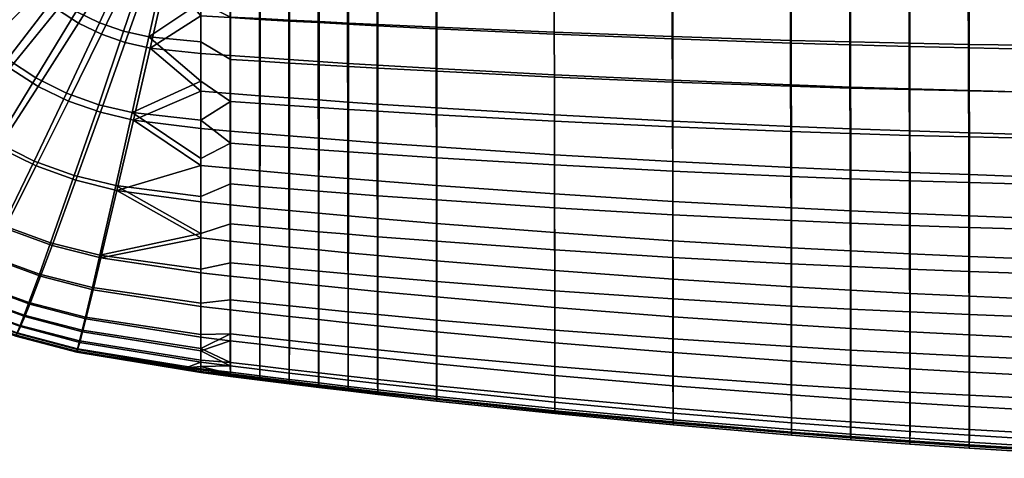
# Model space of a CAD drawing. Header units: millimetres. Extents: x -243 to 243, y -281 to 271.
# Tile 8 of 105: x -187 to -80, y -279 to -231. Entities that reach past the tile are written whole.
import ezdxf

# ---------------------------------------------------------------- set-up
doc = ezdxf.new("R2010")
doc.units = ezdxf.units.MM
doc.header["$MEASUREMENT"] = 0
doc.layers.add('nozky', color=7, linetype='Continuous', true_color=0x1e1e1e)
doc.layers.add('sedak', color=7, linetype='Continuous', true_color=0x7faed0)

msp = doc.modelspace()

# ---------------------------------------------------------------- meshes
at = {"layer": 'nozky'}
mesh = msp.add_polyface(dxfattribs=at)
corners = [(217, -230, 5), (217.28, -227.34, 2), (217, -230, 2), (-220.81, -220.81, 5), (-220.81, -220.81, 2), (-222.63, -219.29, 2), (-224.84, -218.07, 5), (-224.84, -218.07, 2), (-227.34, -217.28, 2), (-230, -217, 5), (-230, -243, 5), (-230, -243, 2), (-227.34, -242.72, 2), (-224.84, -241.93, 5), (-224.84, -241.93, 2), (-220.81, -239.19, 5), (-222.63, -240.71, 2), (-220.81, -239.19, 2), (-219.29, -237.37, 2), (-218.07, -235.16, 5), (-218.07, -235.16, 2), (-217.28, -232.66, 2), (-217, -230, 5), (-217, -230, 2), (-218.07, -224.84, 5), (-217.28, -227.34, 2), (-218.07, -224.84, 2), (-219.29, -222.63, 2), (-219.84, -234.21), (-222.22, -237.78), (-225.79, -240.16), (-234.21, -219.84), (-225.79, -219.84), (-218.99, -230), (-219.84, -225.79), (-222.22, -222.22), (-234.21, -240.16), (-222.22, -222.22), (-222.63, -219.29, 2), (-220.81, -220.81, 2), (-225.79, -219.84), (-224.84, -218.07, 2), (-230, -218.99), (-230, -217, 2), (-227.34, -217.28, 2), (-232.66, -217.28, 2), (-230, -241.01), (-227.34, -242.72, 2), (-230, -243, 2), (-225.79, -240.16), (-224.84, -241.93, 2), (-222.22, -237.78), (-220.81, -239.19, 2), (-222.63, -240.71, 2), (-219.29, -237.37, 2), (-219.84, -234.21), (-217.28, -232.66, 2), (-218.07, -235.16, 2), (-218.99, -230), (-217, -230, 2), (-219.84, -225.79), (-218.07, -224.84, 2), (-217.28, -227.34, 2), (-219.29, -222.63, 2)]
mesh.append_faces([[corners[k] for k in face] for face in [(0, 1, 2, 2), (3, 4, 5, 5), (6, 5, 7, 7), (6, 7, 8, 8), (6, 3, 5, 5), (9, 6, 8, 8), (10, 11, 12, 12), (13, 12, 14, 14), (15, 16, 17, 17), (15, 17, 18, 18), (19, 20, 21, 21), (22, 21, 23, 23), (19, 18, 20, 20), (13, 14, 16, 16), (15, 13, 16, 16), (19, 15, 18, 18), (10, 12, 13, 13), (24, 25, 26, 26), (24, 26, 27, 27), (24, 22, 23, 25), (3, 24, 27, 4), (21, 22, 19, 19), (28, 29, 30, 30), (31, 32, 28, 28), (33, 28, 34, 34), (32, 35, 34, 34), (32, 34, 28, 28), (28, 30, 36, 36), (37, 38, 39, 39), (40, 41, 38, 38), (42, 43, 44, 44), (42, 45, 43, 43), (40, 44, 41, 41), (40, 38, 37, 37), (42, 44, 40, 40), (46, 47, 48, 48), (49, 50, 47, 47), (51, 52, 53, 53), (51, 54, 52, 52), (55, 56, 57, 57), (58, 59, 56, 56), (55, 57, 54, 54), (49, 53, 50, 50), (51, 53, 49, 49), (55, 54, 51, 51), (46, 49, 47, 47), (60, 61, 62, 62), (60, 63, 61, 61), (60, 62, 59, 58), (63, 60, 37, 37), (63, 37, 39, 39), (56, 55, 58, 58)]])
at = {"layer": 'sedak'}
mesh = msp.add_polyface(dxfattribs=at)
corners = [(-83.07, -202.66, 413.3), (-80.78, -210.76, 414.93), (-84, -210.75, 415.1), (-87.22, -210.74, 415.28), (-77.54, -220.46, 417.14), (-83.99, -220.39, 417.48), (-84, -215.6, 416.19), (-77.55, -215.64, 415.85), (-64.64, -220.56, 416.56), (-64.64, -215.71, 415.29), (-77.53, -225.23, 418.5), (-83.98, -225.14, 418.84), (-64.63, -225.37, 417.89), (-77.53, -229.97, 419.85), (-83.98, -229.86, 420.2), (-64.63, -230.16, 419.24), (-77.52, -234.68, 421.26), (-83.97, -234.54, 421.61), (-64.63, -234.91, 420.64), (-77.52, -239.35, 422.73), (-83.97, -239.18, 423.08), (-77.52, -243.96, 424.28), (-83.96, -243.78, 424.62), (-83.96, -248.31, 426.25), (-90.4, -248.08, 426.61), (-90.41, -243.56, 424.99), (-77.52, -248.53, 425.91), (-77.6, -239.34, 463.63), (-84.04, -239.21, 464.12), (-84.03, -244.22, 463.42), (-77.59, -244.36, 462.95), (-64.69, -239.53, 462.77), (-64.68, -244.58, 462.11), (-77.61, -234.26, 464.13), (-84.05, -234.16, 464.64), (-64.7, -234.42, 463.26), (-77.62, -229.14, 464.46), (-84.07, -229.05, 464.97), (-64.71, -229.27, 463.58), (-77.64, -223.98, 464.59), (-84.08, -223.91, 465.11), (-64.72, -224.09, 463.71), (-77.66, -218.79, 464.48), (-84.1, -218.74, 464.99), (-64.74, -218.87, 463.6), (-77.68, -213.57, 464.18), (-84.12, -213.53, 464.69), (-64.75, -213.63, 463.33), (-77.55, -210.77, 414.77), (-74.33, -210.77, 414.62), (-71.1, -210.78, 414.48), (-82.81, -208.29, 464.28), (-86.52, -208.27, 464.59), (-70.78, -208.33, 463.4), (-74.94, -208.32, 463.68), (-78.95, -208.31, 463.97)]
mesh.append_faces([[corners[k] for k in face] for face in [(0, 1, 2, 2), (3, 0, 2, 2), (4, 5, 6, 7), (8, 4, 7, 9), (10, 11, 5, 4), (12, 10, 4, 8), (13, 14, 11, 10), (15, 13, 10, 12), (16, 17, 14, 13), (18, 16, 13, 15), (19, 20, 17, 16), (21, 22, 20, 19), (23, 24, 25, 22), (26, 23, 22, 21), (27, 28, 29, 30), (31, 27, 30, 32), (33, 34, 28, 27), (35, 33, 27, 31), (36, 37, 34, 33), (38, 36, 33, 35), (39, 40, 37, 36), (41, 39, 36, 38), (42, 43, 40, 39), (44, 42, 39, 41), (45, 46, 43, 42), (47, 45, 42, 44), (6, 2, 1, 1), (48, 49, 7, 7), (7, 1, 48, 48), (2, 6, 3, 3), (50, 7, 49, 49), (7, 6, 1, 1), (50, 9, 7, 7), (51, 52, 46, 46), (47, 53, 54, 45), (51, 46, 45, 55), (45, 54, 55, 55)]])
mesh = msp.add_polyface(dxfattribs=at)
corners = [(-90.62, -203.37, 413.87), (-90.45, -210.73, 415.47), (-93.67, -210.72, 415.67), (-98.3, -204.08, 414.52), (-96.9, -210.71, 415.89), (-100.12, -210.7, 416.11), (-90.44, -220.32, 417.85), (-96.88, -220.23, 418.26), (-96.9, -215.51, 416.96), (-90.45, -215.56, 416.55), (-83.99, -220.39, 417.48), (-84, -215.6, 416.19), (-90.43, -225.03, 419.22), (-96.87, -224.92, 419.63), (-83.98, -225.14, 418.84), (-90.42, -229.73, 420.58), (-96.86, -229.58, 420.98), (-83.98, -229.86, 420.2), (-90.41, -234.38, 421.98), (-96.85, -234.21, 422.38), (-83.97, -234.54, 421.61), (-96.85, -238.79, 423.85), (-103.29, -238.57, 424.27), (-103.29, -234.01, 422.81), (-90.41, -239, 423.45), (-83.97, -239.18, 423.08), (-96.84, -243.33, 425.38), (-103.28, -243.07, 425.8), (-90.41, -243.56, 424.99), (-83.96, -243.78, 424.62), (-90.48, -239.07, 464.65), (-96.92, -238.9, 465.23), (-96.91, -243.85, 464.48), (-90.47, -244.05, 463.93), (-90.5, -234.03, 465.18), (-96.94, -233.88, 465.78), (-84.05, -234.16, 464.64), (-84.04, -239.21, 464.12), (-90.51, -228.95, 465.53), (-96.95, -228.82, 466.15), (-84.07, -229.05, 464.97), (-90.53, -223.82, 465.68), (-96.97, -223.72, 466.31), (-84.08, -223.91, 465.11), (-90.55, -218.67, 465.57), (-97, -218.59, 466.21), (-84.1, -218.74, 464.99), (-90.57, -213.48, 465.27), (-97.02, -213.43, 465.92), (-84.12, -213.53, 464.69), (-87.22, -210.74, 415.28), (-96.79, -208.22, 465.6), (-102.98, -208.19, 466.3), (-103.46, -213.36, 466.65), (-93.5, -208.24, 465.25), (-86.52, -208.27, 464.59), (-90.08, -208.26, 464.92)]
mesh.append_faces([[corners[k] for k in face] for face in [(0, 1, 2, 2), (3, 4, 5, 5), (6, 7, 8, 9), (10, 6, 9, 11), (12, 13, 7, 6), (14, 12, 6, 10), (15, 16, 13, 12), (17, 15, 12, 14), (18, 19, 16, 15), (20, 18, 15, 17), (21, 22, 23, 19), (24, 21, 19, 18), (25, 24, 18, 20), (26, 27, 22, 21), (28, 26, 21, 24), (29, 28, 24, 25), (30, 31, 32, 33), (34, 35, 31, 30), (36, 34, 30, 37), (38, 39, 35, 34), (40, 38, 34, 36), (41, 42, 39, 38), (43, 41, 38, 40), (44, 45, 42, 41), (46, 44, 41, 43), (47, 48, 45, 44), (49, 47, 44, 46), (8, 4, 2, 2), (9, 1, 50, 50), (1, 9, 2, 2), (50, 11, 9, 9), (8, 2, 9, 9), (8, 5, 4, 4), (48, 51, 52, 53), (48, 54, 51, 51), (47, 54, 48, 48), (49, 55, 56, 47), (56, 54, 47, 47)]])
mesh = msp.add_polyface(dxfattribs=at)
corners = [(-106.56, -210.67, 416.59), (-106.01, -204.79, 415.24), (-103.34, -210.69, 416.34), (-113.77, -205.5, 416.04), (-109.78, -210.66, 416.85), (-113, -210.65, 417.12), (-116.22, -210.63, 417.41), (-121.54, -206.21, 416.93), (-119.43, -210.62, 417.71), (-122.65, -210.6, 418.02), (-103.33, -220.14, 418.71), (-116.2, -219.92, 419.73), (-116.22, -215.31, 418.46), (-103.34, -215.45, 417.41), (-96.88, -220.23, 418.26), (-96.9, -215.51, 416.96), (-103.31, -224.79, 420.07), (-116.19, -224.5, 421.07), (-96.87, -224.92, 419.63), (-103.3, -229.42, 421.42), (-116.17, -229.05, 422.4), (-96.86, -229.58, 420.98), (-103.29, -234.01, 422.81), (-116.17, -233.57, 423.77), (-96.85, -234.21, 422.38), (-103.29, -238.57, 424.27), (-116.16, -238.05, 425.2), (-103.28, -243.07, 425.8), (-116.15, -242.49, 426.71), (-103.36, -238.7, 465.85), (-116.19, -238.25, 467.24), (-116.18, -243.12, 466.4), (-103.34, -243.63, 465.08), (-96.92, -238.9, 465.23), (-96.91, -243.85, 464.48), (-103.37, -233.72, 466.43), (-116.21, -233.32, 467.89), (-96.94, -233.88, 465.78), (-103.39, -228.68, 466.82), (-116.22, -228.35, 468.34), (-96.95, -228.82, 466.15), (-103.41, -223.61, 467), (-116.23, -223.33, 468.59), (-96.97, -223.72, 466.31), (-103.43, -218.5, 466.92), (-116.26, -218.29, 468.58), (-97, -218.59, 466.21), (-103.46, -213.36, 466.65), (-116.28, -213.21, 468.36), (-97.02, -213.43, 465.92), (-100.12, -210.7, 416.11), (-108.7, -208.15, 467.02), (-113.97, -208.12, 467.75), (-102.98, -208.19, 466.3), (-118.84, -208.08, 468.48)]
mesh.append_faces([[corners[k] for k in face] for face in [(0, 1, 2, 2), (3, 4, 5, 5), (3, 5, 6, 6), (7, 8, 9, 9), (10, 11, 12, 13), (14, 10, 13, 15), (16, 17, 11, 10), (18, 16, 10, 14), (19, 20, 17, 16), (21, 19, 16, 18), (22, 23, 20, 19), (24, 22, 19, 21), (25, 26, 23, 22), (27, 28, 26, 25), (29, 30, 31, 32), (33, 29, 32, 34), (35, 36, 30, 29), (37, 35, 29, 33), (38, 39, 36, 35), (40, 38, 35, 37), (41, 42, 39, 38), (43, 41, 38, 40), (44, 45, 42, 41), (46, 44, 41, 43), (47, 48, 45, 44), (49, 47, 44, 46), (9, 8, 12, 12), (12, 8, 6, 6), (12, 6, 5, 5), (5, 4, 12, 12), (0, 2, 13, 13), (2, 50, 13, 13), (13, 4, 0, 0), (4, 13, 12, 12), (15, 13, 50, 50), (47, 51, 52, 48), (47, 53, 51, 51), (48, 52, 54, 54)]])
mesh = msp.add_polyface(dxfattribs=at)
corners = [(-183.79, -213.25, 475.51), (-183.29, -214.8, 475.57), (-175.36, -211.26, 476.34), (-175.61, -210.47, 476.32), (-184.31, -210.36, 475.39), (-175.87, -209.01, 476.27), (-183.24, -229.02, 474.43), (-180.92, -230.58, 474.44), (-176.46, -223.12, 475.79), (-178.01, -222.08, 475.77), (-185.34, -227.19, 474.4), (-179.42, -220.84, 475.75), (-187.2, -225.13, 474.36), (-180.66, -219.45, 475.71), (-188.8, -222.92, 474.31), (-181.73, -217.95, 475.67), (-190.11, -220.62, 474.25), (-182.61, -216.38, 475.62), (-191.14, -218.29, 474.18), (-191.89, -216.01, 474.1), (-192.66, -211.71, 473.93), (-188.38, -235.76, 472.53), (-185.3, -237.81, 472.51), (-191.18, -233.35, 472.52), (-193.65, -230.66, 472.5), (-195.77, -227.76, 472.46), (-197.52, -224.75, 472.4), (-185.1, -228.62, 433.46), (-182.98, -230.38, 433.22), (-188.13, -236.74, 436.47), (-190.94, -234.42, 436.77), (-186.98, -226.66, 433.63), (-193.45, -231.84, 436.99), (-188.61, -224.54, 433.75), (-195.62, -229.05, 437.14), (-189.96, -222.32, 433.81), (-197.42, -226.15, 437.22), (-191.04, -220.08, 433.83), (-198.85, -223.21, 437.24), (-179.21, -222.66, 430.34), (-177.8, -223.84, 430.18), (-180.47, -221.33, 430.46), (-181.55, -219.9, 430.54), (-182.46, -218.4, 430.59), (-183.17, -216.88, 430.6), (-183.7, -215.38, 430.59), (-191.83, -217.87, 433.81), (-184.28, -212.56, 430.53), (-192.68, -213.67, 433.7), (-167.39, -210.28, 424.55), (-177.25, -207.7, 476.1), (-181.61, -207.72, 475.65), (-186.07, -207.75, 475), (-190.62, -207.8, 474.18), (-195.25, -207.84, 473.2), (-190.71, -209.87, 432.74), (-187.66, -209.92, 431.61), (-193.64, -209.81, 433.85), (-184.47, -209.98, 430.45), (-181.14, -210.04, 429.26), (-177.69, -210.1, 428.05)]
mesh.append_faces([[corners[k] for k in face] for face in [(0, 1, 2, 3), (4, 0, 3, 5), (6, 7, 8, 9), (10, 6, 9, 11), (12, 10, 11, 13), (14, 12, 13, 15), (16, 14, 15, 17), (18, 16, 17, 1), (19, 18, 1, 0), (20, 19, 0, 4), (21, 22, 7, 6), (23, 21, 6, 10), (24, 23, 10, 12), (25, 24, 12, 14), (26, 25, 14, 16), (27, 28, 29, 30), (31, 27, 30, 32), (33, 31, 32, 34), (35, 33, 34, 36), (37, 35, 36, 38), (39, 40, 28, 27), (41, 39, 27, 31), (42, 41, 31, 33), (43, 42, 33, 35), (44, 43, 35, 37), (45, 44, 37, 46), (47, 45, 46, 48), (49, 44, 45, 45), (49, 45, 47, 47), (5, 50, 51, 4), (4, 52, 53, 20), (20, 53, 54, 54), (51, 52, 4, 4), (48, 55, 56, 47), (48, 57, 55, 55), (47, 58, 59, 59), (60, 47, 59, 59), (58, 47, 56, 56)]])
mesh = msp.add_polyface(dxfattribs=at)
corners = [(-175.78, -232.73, 474.4), (-173.04, -233.34, 474.33), (-171.18, -224.92, 475.73), (-173.02, -224.54, 475.77), (-178.42, -231.82, 474.43), (-174.79, -223.95, 475.79), (-180.92, -230.58, 474.44), (-176.46, -223.12, 475.79), (-178.49, -240.71, 472.39), (-174.86, -241.55, 472.27), (-181.99, -239.47, 472.46), (-175.6, -233.95, 432.16), (-172.91, -234.56, 431.71), (-174.72, -242.38, 434.56), (-178.3, -241.53, 435.12), (-178.2, -233.06, 432.57), (-181.76, -240.32, 435.64), (-172.87, -226.21, 429.44), (-171.08, -226.59, 429.13), (-174.61, -225.63, 429.73), (-176.26, -224.84, 429.97), (-180.67, -231.87, 432.93), (-177.8, -223.84, 430.18), (-182.98, -230.38, 433.22), (-167.39, -210.28, 424.55), (-167.39, -229.57, 474.91), (-167.39, -225.23, 475.57), (-167.39, -238.16, 473.05), (-167.39, -233.89, 474.06), (-167.39, -220.86, 476.06), (-169.29, -216.36, 476.4), (-167.39, -231.05, 429.58), (-167.39, -235.16, 430.77), (-167.39, -226.93, 428.45), (-167.39, -239.24, 432.04), (-167.39, -222.78, 427.4), (-167.39, -218.63, 426.39), (-164.22, -222.92, 426.82), (-164.21, -227.09, 427.9), (-164.22, -218.73, 425.79), (-164.21, -231.25, 429.05), (-164.21, -235.38, 430.26), (-164.21, -239.49, 431.56), (-164.17, -235.8, 473.42), (-164.17, -231.19, 474.4), (-164.17, -226.53, 475.17), (-164.18, -240.37, 472.26), (-164.17, -221.85, 475.75)]
mesh.append_faces([[corners[k] for k in face] for face in [(0, 1, 2, 3), (4, 0, 3, 5), (6, 4, 5, 7), (8, 9, 1, 0), (10, 8, 0, 4), (11, 12, 13, 14), (15, 11, 14, 16), (17, 18, 12, 11), (19, 17, 11, 15), (20, 19, 15, 21), (22, 20, 21, 23), (24, 18, 17, 17), (24, 17, 19, 19), (24, 19, 20, 20), (24, 20, 22, 22), (2, 25, 26, 26), (1, 27, 28, 28), (1, 28, 25, 25), (2, 26, 29, 29), (2, 1, 25, 25), (29, 30, 2, 2), (9, 27, 1, 1), (12, 31, 32, 32), (18, 33, 31, 31), (12, 32, 34, 34), (18, 31, 12, 12), (35, 18, 36, 36), (18, 35, 33, 33), (35, 37, 38, 33), (36, 39, 37, 35), (31, 40, 41, 32), (32, 41, 42, 34), (33, 38, 40, 31), (28, 43, 44, 25), (25, 44, 45, 26), (27, 46, 43, 28), (47, 29, 26, 45)]])
mesh = msp.add_polyface(dxfattribs=at)
corners = [(-129.06, -219.67, 420.95), (-141.89, -219.37, 422.41), (-141.9, -214.95, 421.26), (-129.08, -215.15, 419.72), (-116.2, -219.92, 419.73), (-116.22, -215.31, 418.46), (-141.87, -223.76, 423.63), (-148.28, -223.54, 424.42), (-148.29, -219.2, 423.25), (-129.04, -224.15, 422.24), (-116.19, -224.5, 421.07), (-141.86, -228.13, 424.86), (-148.27, -227.85, 425.62), (-129.03, -228.62, 423.53), (-116.17, -229.05, 422.4), (-141.86, -232.47, 426.14), (-148.26, -232.15, 426.86), (-129.02, -233.06, 424.86), (-116.17, -233.57, 423.77), (-141.85, -236.78, 427.49), (-148.26, -236.41, 428.18), (-129.01, -237.46, 426.26), (-116.16, -238.05, 425.2), (-141.84, -241.06, 428.91), (-148.25, -240.64, 429.57), (-129, -241.82, 427.73), (-116.15, -242.49, 426.71), (-148.18, -236.74, 471.47), (-151.37, -236.56, 471.91), (-151.37, -241.22, 470.8), (-148.18, -241.42, 470.39), (-141.79, -237.08, 470.57), (-141.79, -241.81, 469.54), (-129.01, -237.71, 468.84), (-129, -242.51, 467.91), (-116.19, -238.25, 467.24), (-116.18, -243.12, 466.4), (-148.17, -232, 472.36), (-151.37, -231.84, 472.82), (-141.79, -232.3, 471.41), (-129.02, -232.85, 469.57), (-116.21, -233.32, 467.89), (-148.17, -227.22, 473.05), (-151.36, -227.09, 473.54), (-141.8, -227.48, 472.05), (-129.03, -227.95, 470.11), (-116.22, -228.35, 468.34), (-148.17, -222.4, 473.54), (-151.36, -222.29, 474.06), (-141.8, -222.61, 472.48), (-129.04, -223, 470.44), (-116.23, -223.33, 468.59), (-148.17, -217.56, 473.83), (-151.36, -217.47, 474.38), (-141.81, -217.72, 472.7), (-129.06, -218.03, 470.53), (-116.26, -218.29, 468.58)]
mesh.append_faces([[corners[k] for k in face] for face in [(0, 1, 2, 3), (4, 0, 3, 5), (6, 7, 8, 1), (9, 6, 1, 0), (10, 9, 0, 4), (11, 12, 7, 6), (13, 11, 6, 9), (14, 13, 9, 10), (15, 16, 12, 11), (17, 15, 11, 13), (18, 17, 13, 14), (19, 20, 16, 15), (21, 19, 15, 17), (22, 21, 17, 18), (23, 24, 20, 19), (25, 23, 19, 21), (26, 25, 21, 22), (27, 28, 29, 30), (31, 27, 30, 32), (33, 31, 32, 34), (35, 33, 34, 36), (37, 38, 28, 27), (39, 37, 27, 31), (40, 39, 31, 33), (41, 40, 33, 35), (42, 43, 38, 37), (44, 42, 37, 39), (45, 44, 39, 40), (46, 45, 40, 41), (47, 48, 43, 42), (49, 47, 42, 44), (50, 49, 44, 45), (51, 50, 45, 46), (52, 53, 48, 47), (54, 52, 47, 49), (55, 54, 49, 50), (56, 55, 50, 51)]])
mesh = msp.add_polyface(dxfattribs=at)
corners = [(-161.04, -223.05, 426.28), (-164.22, -222.92, 426.82), (-164.22, -218.73, 425.79), (-161.04, -218.83, 425.22), (-157.86, -223.18, 425.78), (-157.86, -218.93, 424.69), (-154.67, -223.3, 425.3), (-154.68, -219.02, 424.18), (-151.48, -223.42, 424.85), (-151.49, -219.11, 423.71), (-148.28, -223.54, 424.42), (-148.29, -219.2, 423.25), (-161.04, -227.25, 427.39), (-164.21, -227.09, 427.9), (-157.85, -227.41, 426.9), (-154.66, -227.56, 426.45), (-151.47, -227.71, 426.02), (-148.27, -227.85, 425.62), (-161.03, -231.44, 428.55), (-164.21, -231.25, 429.05), (-157.85, -231.62, 428.09), (-154.66, -231.8, 427.66), (-151.46, -231.98, 427.25), (-148.26, -232.15, 426.86), (-161.03, -235.6, 429.79), (-164.21, -235.38, 430.26), (-157.84, -235.81, 429.35), (-154.65, -236.02, 428.94), (-151.46, -236.22, 428.55), (-148.26, -236.41, 428.18), (-161.03, -239.74, 431.11), (-164.21, -239.49, 431.56), (-157.84, -239.97, 430.69), (-154.65, -240.2, 430.29), (-151.45, -240.43, 429.92), (-160.97, -236, 473.11), (-164.17, -235.8, 473.42), (-164.18, -240.37, 472.26), (-160.97, -240.58, 471.95), (-157.76, -236.19, 472.74), (-157.77, -240.8, 471.59), (-160.96, -231.35, 474.07), (-164.17, -231.19, 474.4), (-157.76, -231.52, 473.69), (-154.56, -231.68, 473.27), (-154.56, -236.37, 472.34), (-151.37, -231.84, 472.82), (-151.37, -236.56, 471.91), (-160.96, -226.67, 474.84), (-164.17, -226.53, 475.17), (-157.76, -226.81, 474.45), (-154.56, -226.95, 474.01), (-151.36, -227.09, 473.54), (-160.96, -221.96, 475.42), (-164.17, -221.85, 475.75), (-157.75, -222.07, 475.01), (-154.55, -222.18, 474.55), (-151.36, -222.29, 474.06)]
mesh.append_faces([[corners[k] for k in face] for face in [(0, 1, 2, 3), (4, 0, 3, 5), (6, 4, 5, 7), (8, 6, 7, 9), (10, 8, 9, 11), (12, 13, 1, 0), (14, 12, 0, 4), (15, 14, 4, 6), (16, 15, 6, 8), (17, 16, 8, 10), (18, 19, 13, 12), (20, 18, 12, 14), (21, 20, 14, 15), (22, 21, 15, 16), (23, 22, 16, 17), (24, 25, 19, 18), (26, 24, 18, 20), (27, 26, 20, 21), (28, 27, 21, 22), (29, 28, 22, 23), (30, 31, 25, 24), (32, 30, 24, 26), (33, 32, 26, 27), (34, 33, 27, 28), (35, 36, 37, 38), (39, 35, 38, 40), (41, 42, 36, 35), (43, 41, 35, 39), (44, 43, 39, 45), (46, 44, 45, 47), (48, 49, 42, 41), (50, 48, 41, 43), (51, 50, 43, 44), (52, 51, 44, 46), (53, 54, 49, 48), (55, 53, 48, 50), (56, 55, 50, 51), (57, 56, 51, 52)]])
mesh = msp.add_polyface(dxfattribs=at)
corners = [(-185.3, -237.81, 472.51), (-181.99, -239.47, 472.46), (-178.42, -231.82, 474.43), (-180.92, -230.58, 474.44), (-185.48, -246.84, 469.85), (-181.14, -248.41, 469.69), (-178.49, -240.71, 472.39), (-189.6, -244.79, 469.98), (-193.43, -242.25, 470.07), (-188.38, -235.76, 472.53), (-196.91, -239.3, 470.13), (-191.18, -233.35, 472.52), (-199.99, -236, 470.16), (-193.65, -230.66, 472.5), (-183.71, -255.71, 466.17), (-178.36, -257.05, 465.85), (-176.64, -249.5, 469.49), (-188.86, -253.84, 466.45), (-193.76, -251.4, 466.69), (-198.33, -248.41, 466.9), (-202.49, -244.95, 467.07), (-206.18, -241.08, 467.2), (-190.48, -257.09, 464.32), (-184.92, -259.11, 463.97), (-195.75, -254.48, 464.64), (-200.68, -251.29, 464.92), (-197.62, -257.28, 462.18), (-191.99, -260.06, 461.78), (-202.89, -253.91, 462.54), (-203.9, -255.06, 461.14), (-198.48, -258.51, 460.74), (-203.84, -255.21, 450.27), (-198.41, -258.64, 449.78), (-199.17, -259.63, 451.43), (-204.75, -256.13, 451.91), (-202.81, -254.1, 448.79), (-197.53, -257.44, 448.3), (-200.56, -251.57, 446.2), (-195.62, -254.71, 445.71), (-188.7, -254.12, 442.88), (-183.56, -255.99, 442.24), (-184.81, -259.32, 444.49), (-190.35, -257.3, 445.13), (-193.59, -251.72, 443.46), (-198.17, -248.8, 443.94), (-202.36, -245.42, 444.33), (-205.08, -247.94, 446.61), (-180.97, -248.91, 438.42), (-176.52, -250.02, 437.77), (-178.26, -257.35, 441.56), (-185.27, -247.37, 439.01), (-189.38, -245.36, 439.54), (-193.21, -242.91, 439.98), (-196.72, -240.05, 440.34), (-199.85, -236.86, 440.6), (-206.1, -241.65, 444.63), (-181.76, -240.32, 435.64), (-178.3, -241.53, 435.12), (-185.05, -238.72, 436.09), (-188.13, -236.74, 436.47), (-190.94, -234.42, 436.77), (-193.45, -231.84, 436.99), (-180.67, -231.87, 432.93), (-178.2, -233.06, 432.57), (-182.98, -230.38, 433.22)]
mesh.append_faces([[corners[k] for k in face] for face in [(0, 1, 2, 3), (4, 5, 6, 1), (7, 4, 1, 0), (8, 7, 0, 9), (10, 8, 9, 11), (12, 10, 11, 13), (14, 15, 16, 5), (17, 14, 5, 4), (18, 17, 4, 7), (19, 18, 7, 8), (20, 19, 8, 10), (21, 20, 10, 12), (22, 23, 14, 17), (24, 22, 17, 18), (25, 24, 18, 19), (26, 27, 22, 24), (28, 26, 24, 25), (29, 30, 26, 28), (31, 32, 33, 34), (35, 36, 32, 31), (37, 38, 36, 35), (39, 40, 41, 42), (43, 39, 42, 38), (44, 43, 38, 37), (45, 44, 37, 46), (47, 48, 49, 40), (50, 47, 40, 39), (51, 50, 39, 43), (52, 51, 43, 44), (53, 52, 44, 45), (54, 53, 45, 55), (56, 57, 47, 50), (58, 56, 50, 51), (59, 58, 51, 52), (60, 59, 52, 53), (61, 60, 53, 54), (62, 63, 56, 58), (64, 62, 58, 59)]])
mesh = msp.add_polyface(dxfattribs=at)
corners = [(-181.14, -248.41, 469.69), (-176.64, -249.5, 469.49), (-174.86, -241.55, 472.27), (-178.49, -240.71, 472.39), (-178.3, -241.53, 435.12), (-174.72, -242.38, 434.56), (-176.52, -250.02, 437.77), (-180.97, -248.91, 438.42), (-167.39, -242.39, 471.86), (-167.39, -238.16, 473.05), (-167.39, -250.67, 468.92), (-167.39, -246.57, 470.49), (-167.39, -254.69, 467.12), (-167.39, -262.28, 462.71), (-167.39, -258.58, 465.08), (-178.36, -257.05, 465.85), (-179.18, -260.57, 463.58), (-179.1, -260.81, 443.8), (-178.26, -257.35, 441.56), (-167.39, -258.97, 440.17), (-167.39, -262.62, 442.41), (-167.39, -255.17, 438.21), (-167.39, -247.31, 434.87), (-167.39, -251.27, 436.46), (-167.39, -239.24, 432.04), (-167.39, -243.29, 433.4), (-172.91, -234.56, 431.71), (-161.02, -243.84, 432.51), (-164.21, -243.57, 432.94), (-164.21, -239.49, 431.56), (-161.03, -239.74, 431.11), (-161.02, -247.9, 434.02), (-164.21, -247.61, 434.43), (-161.02, -251.91, 435.66), (-164.2, -251.6, 436.05), (-161.01, -255.85, 437.46), (-164.2, -255.52, 437.82), (-161.01, -259.68, 439.46), (-164.2, -259.33, 439.8), (-160.98, -258.19, 465.1), (-164.19, -257.88, 465.38), (-164.19, -261.91, 462.95), (-160.99, -262.24, 462.67), (-160.98, -253.95, 467.19), (-164.18, -253.66, 467.48), (-164.18, -249.32, 469.3), (-164.18, -244.89, 470.89), (-164.18, -240.37, 472.26)]
mesh.append_faces([[corners[k] for k in face] for face in [(0, 1, 2, 3), (4, 5, 6, 7), (2, 8, 9, 9), (1, 10, 11, 2), (2, 11, 8, 8), (1, 12, 10, 10), (13, 14, 15, 16), (15, 14, 12, 12), (15, 12, 1, 1), (17, 18, 19, 20), (18, 21, 19, 19), (6, 22, 23, 23), (6, 23, 21, 21), (5, 24, 25, 25), (5, 25, 22, 22), (6, 21, 18, 18), (26, 24, 5, 5), (6, 5, 22, 22), (27, 28, 29, 30), (31, 32, 28, 27), (33, 34, 32, 31), (35, 36, 34, 33), (37, 38, 36, 35), (39, 40, 41, 42), (43, 44, 40, 39), (24, 29, 28, 25), (25, 28, 32, 22), (23, 34, 36, 21), (21, 36, 38, 19), (22, 32, 34, 23), (14, 40, 44, 12), (10, 45, 46, 11), (12, 44, 45, 10), (47, 9, 8, 8), (46, 8, 11, 11), (13, 41, 40, 14), (47, 8, 46, 46)]])
mesh = msp.add_polyface(dxfattribs=at)
corners = [(-148.25, -240.64, 429.57), (-151.45, -240.43, 429.92), (-151.46, -236.22, 428.55), (-148.26, -236.41, 428.18), (-157.83, -244.1, 432.11), (-161.02, -243.84, 432.51), (-161.03, -239.74, 431.11), (-157.84, -239.97, 430.69), (-154.64, -244.35, 431.74), (-154.65, -240.2, 430.29), (-151.44, -244.6, 431.38), (-148.24, -244.84, 431.05), (-157.83, -248.18, 433.64), (-161.02, -247.9, 434.02), (-154.64, -248.46, 433.29), (-151.44, -248.72, 432.95), (-148.24, -248.98, 432.63), (-157.83, -252.21, 435.3), (-161.02, -251.91, 435.66), (-154.63, -252.51, 434.96), (-151.43, -252.79, 434.64), (-148.23, -253.07, 434.33), (-157.82, -256.17, 437.11), (-161.01, -255.85, 437.46), (-154.63, -256.48, 436.79), (-151.43, -256.79, 436.48), (-157.82, -260.02, 439.13), (-161.01, -259.68, 439.46), (-154.62, -260.36, 438.82), (-151.42, -260.68, 438.52), (-157.78, -258.49, 464.8), (-160.98, -258.19, 465.1), (-160.99, -262.24, 462.67), (-157.79, -262.57, 462.38), (-154.59, -258.79, 464.48), (-154.59, -262.89, 462.09), (-157.78, -254.23, 466.87), (-160.98, -253.95, 467.19), (-154.58, -254.51, 466.54), (-151.38, -254.78, 466.2), (-151.39, -259.09, 464.17), (-160.98, -249.59, 469), (-164.18, -249.32, 469.3), (-164.18, -253.66, 467.48), (-157.78, -249.85, 468.67), (-154.58, -250.1, 468.32), (-151.38, -250.35, 467.96), (-160.97, -245.13, 470.58), (-164.18, -244.89, 470.89), (-157.77, -245.37, 470.24), (-154.57, -245.6, 469.87), (-151.38, -245.83, 469.49), (-160.97, -240.58, 471.95), (-164.18, -240.37, 472.26), (-157.77, -240.8, 471.59), (-154.57, -241.01, 471.21), (-151.37, -241.22, 470.8), (-154.56, -236.37, 472.34), (-157.76, -236.19, 472.74), (-151.37, -236.56, 471.91)]
mesh.append_faces([[corners[k] for k in face] for face in [(0, 1, 2, 3), (4, 5, 6, 7), (8, 4, 7, 9), (10, 8, 9, 1), (11, 10, 1, 0), (12, 13, 5, 4), (14, 12, 4, 8), (15, 14, 8, 10), (16, 15, 10, 11), (17, 18, 13, 12), (19, 17, 12, 14), (20, 19, 14, 15), (21, 20, 15, 16), (22, 23, 18, 17), (24, 22, 17, 19), (25, 24, 19, 20), (26, 27, 23, 22), (28, 26, 22, 24), (29, 28, 24, 25), (30, 31, 32, 33), (34, 30, 33, 35), (36, 37, 31, 30), (38, 36, 30, 34), (39, 38, 34, 40), (41, 42, 43, 37), (44, 41, 37, 36), (45, 44, 36, 38), (46, 45, 38, 39), (47, 48, 42, 41), (49, 47, 41, 44), (50, 49, 44, 45), (51, 50, 45, 46), (52, 53, 48, 47), (54, 52, 47, 49), (55, 54, 49, 50), (56, 55, 50, 51), (57, 58, 54, 55), (59, 57, 55, 56)]])
mesh = msp.add_polyface(dxfattribs=at)
corners = [(-103.28, -247.53, 427.41), (-116.15, -246.88, 428.29), (-116.15, -242.49, 426.71), (-103.28, -243.07, 425.8), (-96.84, -247.82, 427), (-96.84, -243.33, 425.38), (-90.4, -248.08, 426.61), (-90.41, -243.56, 424.99), (-103.27, -251.93, 429.11), (-116.14, -251.22, 429.97), (-96.84, -252.24, 428.71), (-90.4, -252.53, 428.33), (-103.27, -256.26, 430.92), (-116.14, -255.49, 431.76), (-96.84, -256.6, 430.53), (-90.4, -256.91, 430.16), (-103.27, -260.5, 432.87), (-116.13, -259.67, 433.7), (-96.83, -260.87, 432.49), (-90.4, -261.21, 432.13), (-103.27, -264.62, 435.01), (-116.13, -263.74, 435.82), (-96.83, -265.02, 434.64), (-90.4, -265.39, 434.28), (-103.27, -268.58, 437.4), (-116.13, -267.64, 438.19), (-96.84, -269, 437.04), (-103.3, -262.58, 459.84), (-116.15, -261.81, 460.85), (-116.14, -266.15, 458.74), (-103.29, -266.99, 457.82), (-96.87, -262.92, 459.37), (-96.86, -267.36, 457.39), (-90.43, -263.22, 458.94), (-90.42, -267.71, 457), (-83.99, -263.5, 458.54), (-83.98, -268.02, 456.63), (-103.31, -258, 461.52), (-116.16, -257.3, 462.61), (-96.88, -258.3, 461.02), (-90.44, -258.58, 460.55), (-84, -258.82, 460.12), (-103.32, -253.3, 462.93), (-116.16, -252.66, 464.11), (-96.89, -253.57, 462.4), (-90.45, -253.82, 461.9), (-84.01, -254.04, 461.43), (-103.33, -248.51, 464.11), (-116.17, -247.93, 465.36), (-96.9, -248.75, 463.54), (-90.46, -248.97, 463.02), (-84.02, -249.16, 462.53), (-103.34, -243.63, 465.08), (-116.18, -243.12, 466.4), (-96.91, -243.85, 464.48), (-90.47, -244.05, 463.93), (-84.03, -244.22, 463.42), (-84.04, -239.21, 464.12), (-90.48, -239.07, 464.65)]
mesh.append_faces([[corners[k] for k in face] for face in [(0, 1, 2, 3), (4, 0, 3, 5), (6, 4, 5, 7), (8, 9, 1, 0), (10, 8, 0, 4), (11, 10, 4, 6), (12, 13, 9, 8), (14, 12, 8, 10), (15, 14, 10, 11), (16, 17, 13, 12), (18, 16, 12, 14), (19, 18, 14, 15), (20, 21, 17, 16), (22, 20, 16, 18), (23, 22, 18, 19), (24, 25, 21, 20), (26, 24, 20, 22), (27, 28, 29, 30), (31, 27, 30, 32), (33, 31, 32, 34), (35, 33, 34, 36), (37, 38, 28, 27), (39, 37, 27, 31), (40, 39, 31, 33), (41, 40, 33, 35), (42, 43, 38, 37), (44, 42, 37, 39), (45, 44, 39, 40), (46, 45, 40, 41), (47, 48, 43, 42), (49, 47, 42, 44), (50, 49, 44, 45), (51, 50, 45, 46), (52, 53, 48, 47), (54, 52, 47, 49), (55, 54, 49, 50), (56, 55, 50, 51), (57, 58, 55, 56)]])
mesh = msp.add_polyface(dxfattribs=at)
corners = [(-141.83, -245.3, 430.42), (-148.24, -244.84, 431.05), (-148.25, -240.64, 429.57), (-141.84, -241.06, 428.91), (-129, -246.14, 429.29), (-129, -241.82, 427.73), (-116.15, -246.88, 428.29), (-116.15, -242.49, 426.71), (-141.83, -249.48, 432.02), (-148.24, -248.98, 432.63), (-128.99, -250.41, 430.93), (-116.14, -251.22, 429.97), (-141.82, -253.61, 433.75), (-148.23, -253.07, 434.33), (-128.99, -254.61, 432.7), (-116.14, -255.49, 431.76), (-148.23, -257.09, 436.18), (-151.43, -256.79, 436.48), (-151.43, -252.79, 434.64), (-141.82, -257.66, 435.62), (-128.98, -258.73, 434.61), (-116.13, -259.67, 433.7), (-148.22, -261, 438.24), (-151.42, -260.68, 438.52), (-141.81, -261.6, 437.7), (-128.98, -262.73, 436.7), (-116.13, -263.74, 435.82), (-148.22, -264.74, 440.56), (-151.42, -264.41, 440.84), (-141.81, -265.38, 440.04), (-148.19, -259.37, 463.84), (-151.39, -259.09, 464.17), (-151.39, -263.2, 461.79), (-148.19, -263.51, 461.49), (-141.79, -259.92, 463.21), (-141.79, -264.1, 460.9), (-128.98, -260.92, 461.98), (-128.98, -265.19, 459.78), (-148.18, -255.05, 465.86), (-151.38, -254.78, 466.2), (-141.79, -255.55, 465.17), (-128.98, -256.48, 463.84), (-116.16, -257.3, 462.61), (-116.15, -261.81, 460.85), (-148.18, -250.6, 467.6), (-151.38, -250.35, 467.96), (-141.79, -251.06, 466.85), (-128.99, -251.92, 465.43), (-116.16, -252.66, 464.11), (-148.18, -246.05, 469.1), (-151.38, -245.83, 469.49), (-141.79, -246.48, 468.3), (-128.99, -247.26, 466.77), (-116.17, -247.93, 465.36), (-148.18, -241.42, 470.39), (-151.37, -241.22, 470.8), (-141.79, -241.81, 469.54), (-129, -242.51, 467.91), (-116.18, -243.12, 466.4)]
mesh.append_faces([[corners[k] for k in face] for face in [(0, 1, 2, 3), (4, 0, 3, 5), (6, 4, 5, 7), (8, 9, 1, 0), (10, 8, 0, 4), (11, 10, 4, 6), (12, 13, 9, 8), (14, 12, 8, 10), (15, 14, 10, 11), (16, 17, 18, 13), (19, 16, 13, 12), (20, 19, 12, 14), (21, 20, 14, 15), (22, 23, 17, 16), (24, 22, 16, 19), (25, 24, 19, 20), (26, 25, 20, 21), (27, 28, 23, 22), (29, 27, 22, 24), (30, 31, 32, 33), (34, 30, 33, 35), (36, 34, 35, 37), (38, 39, 31, 30), (40, 38, 30, 34), (41, 40, 34, 36), (42, 41, 36, 43), (44, 45, 39, 38), (46, 44, 38, 40), (47, 46, 40, 41), (48, 47, 41, 42), (49, 50, 45, 44), (51, 49, 44, 46), (52, 51, 46, 47), (53, 52, 47, 48), (54, 55, 50, 49), (56, 54, 49, 51), (57, 56, 51, 52), (58, 57, 52, 53)]])
mesh = msp.add_polyface(dxfattribs=at)
corners = [(-83.96, -252.79, 427.98), (-90.4, -252.53, 428.33), (-90.4, -248.08, 426.61), (-83.96, -248.31, 426.25), (-77.52, -253.03, 427.64), (-77.52, -248.53, 425.91), (-83.96, -257.2, 429.81), (-90.4, -256.91, 430.16), (-77.51, -257.46, 429.49), (-83.96, -261.52, 431.79), (-90.4, -261.21, 432.13), (-77.51, -261.8, 431.47), (-83.96, -265.72, 433.95), (-90.4, -265.39, 434.28), (-77.52, -266.03, 433.64), (-83.96, -269.76, 436.36), (-90.4, -269.4, 436.69), (-77.52, -270.09, 436.06), (-83.96, -273.5, 439.15), (-90.4, -273.11, 439.47), (-77.52, -273.86, 438.85), (-83.96, -276.62, 442.57), (-90.4, -276.2, 442.88), (-77.52, -277.01, 442.28), (-77.52, -278.06, 444.38), (-83.97, -277.66, 444.66), (-77.53, -278.41, 446.6), (-83.97, -278.01, 446.88), (-64.63, -279.12, 446.12), (-64.63, -278.77, 443.88), (-77.53, -278.21, 447.77), (-83.97, -277.81, 448.04), (-64.63, -278.91, 447.29), (-77.53, -277.77, 448.89), (-83.97, -277.37, 449.16), (-64.63, -278.45, 448.41), (-77.53, -276.37, 450.91), (-83.97, -276, 451.19), (-64.64, -277, 450.43), (-77.54, -272.6, 453.96), (-83.98, -272.28, 454.27), (-64.64, -273.14, 453.42), (-77.54, -268.3, 456.29), (-83.98, -268.02, 456.63), (-64.65, -268.76, 455.68), (-77.55, -263.75, 458.16), (-83.99, -263.5, 458.54), (-64.65, -264.15, 457.49), (-77.56, -259.04, 459.71), (-84, -258.82, 460.12), (-64.66, -259.39, 458.99), (-77.57, -254.23, 461), (-84.01, -254.04, 461.43), (-64.67, -254.53, 460.24), (-77.58, -249.33, 462.07), (-84.02, -249.16, 462.53), (-64.67, -249.59, 461.27), (-77.59, -244.36, 462.95), (-84.03, -244.22, 463.42), (-64.68, -244.58, 462.11)]
mesh.append_faces([[corners[k] for k in face] for face in [(0, 1, 2, 3), (4, 0, 3, 5), (6, 7, 1, 0), (8, 6, 0, 4), (9, 10, 7, 6), (11, 9, 6, 8), (12, 13, 10, 9), (14, 12, 9, 11), (15, 16, 13, 12), (17, 15, 12, 14), (18, 19, 16, 15), (20, 18, 15, 17), (21, 22, 19, 18), (23, 21, 18, 20), (24, 25, 21, 23), (26, 27, 25, 24), (28, 26, 24, 29), (30, 31, 27, 26), (32, 30, 26, 28), (33, 34, 31, 30), (35, 33, 30, 32), (36, 37, 34, 33), (38, 36, 33, 35), (39, 40, 37, 36), (41, 39, 36, 38), (42, 43, 40, 39), (44, 42, 39, 41), (45, 46, 43, 42), (47, 45, 42, 44), (48, 49, 46, 45), (50, 48, 45, 47), (51, 52, 49, 48), (53, 51, 48, 50), (54, 55, 52, 51), (56, 54, 51, 53), (57, 58, 55, 54), (59, 57, 54, 56)]])
mesh = msp.add_polyface(dxfattribs=at)
corners = [(-184.92, -259.11, 463.97), (-179.18, -260.57, 463.58), (-178.36, -257.05, 465.85), (-183.71, -255.71, 466.17), (-186.06, -262.21, 461.35), (-179.94, -263.78, 460.9), (-191.99, -260.06, 461.78), (-190.48, -257.09, 464.32), (-186.58, -263.57, 459.84), (-180.28, -265.2, 459.35), (-192.67, -261.35, 460.3), (-198.48, -258.51, 460.74), (-197.62, -257.28, 462.18), (-187.03, -264.7, 458.13), (-180.58, -266.38, 457.62), (-193.27, -262.44, 458.63), (-199.22, -259.54, 459.1), (-187.36, -265.51, 456.24), (-180.8, -267.23, 455.69), (-193.71, -263.2, 456.76), (-199.77, -260.26, 457.26), (-187.45, -265.76, 455.22), (-180.86, -267.49, 454.66), (-193.84, -263.43, 455.76), (-199.93, -260.48, 456.27), (-187.48, -265.85, 454.18), (-180.88, -267.6, 453.6), (-193.88, -263.52, 454.74), (-199.99, -260.56, 455.26), (-187.44, -265.79, 453.18), (-180.85, -267.54, 452.58), (-193.83, -263.46, 453.74), (-199.93, -260.5, 454.26), (-187.34, -265.58, 452.17), (-180.78, -267.32, 451.56), (-193.69, -263.26, 452.74), (-199.75, -260.31, 453.27), (-186.98, -264.82, 450.29), (-180.55, -266.53, 449.66), (-193.22, -262.54, 450.89), (-199.17, -259.63, 451.43), (-186.52, -263.71, 448.61), (-180.24, -265.37, 447.95), (-192.6, -261.48, 449.23), (-198.41, -258.64, 449.78), (-185.98, -262.37, 447.1), (-179.88, -263.98, 446.43), (-191.9, -260.2, 447.74), (-197.53, -257.44, 448.3), (-184.81, -259.32, 444.49), (-179.1, -260.81, 443.8), (-190.35, -257.3, 445.13), (-195.62, -254.71, 445.71), (-183.56, -255.99, 442.24), (-178.26, -257.35, 441.56)]
mesh.append_faces([[corners[k] for k in face] for face in [(0, 1, 2, 3), (4, 5, 1, 0), (6, 4, 0, 7), (8, 9, 5, 4), (10, 8, 4, 6), (11, 10, 6, 12), (13, 14, 9, 8), (15, 13, 8, 10), (16, 15, 10, 11), (17, 18, 14, 13), (19, 17, 13, 15), (20, 19, 15, 16), (21, 22, 18, 17), (23, 21, 17, 19), (24, 23, 19, 20), (25, 26, 22, 21), (27, 25, 21, 23), (28, 27, 23, 24), (29, 30, 26, 25), (31, 29, 25, 27), (32, 31, 27, 28), (33, 34, 30, 29), (35, 33, 29, 31), (36, 35, 31, 32), (37, 38, 34, 33), (39, 37, 33, 35), (40, 39, 35, 36), (41, 42, 38, 37), (43, 41, 37, 39), (44, 43, 39, 40), (45, 46, 42, 41), (47, 45, 41, 43), (48, 47, 43, 44), (49, 50, 46, 45), (51, 49, 45, 47), (52, 51, 47, 48), (53, 54, 50, 49)]])
mesh = msp.add_polyface(dxfattribs=at)
corners = [(-167.39, -267.19, 458.33), (-167.39, -265.68, 459.93), (-179.94, -263.78, 460.9), (-180.28, -265.2, 459.35), (-167.39, -269.4, 454.56), (-167.39, -268.46, 456.55), (-180.58, -266.38, 457.62), (-180.8, -267.23, 455.69), (-167.39, -269.69, 453.5), (-180.86, -267.49, 454.66), (-167.39, -262.28, 462.71), (-179.18, -260.57, 463.58), (-169.04, -269.31, 450.45), (-167.39, -269.52, 450.3), (-167.39, -269.75, 451.36), (-180.85, -267.54, 452.58), (-180.78, -267.32, 451.56), (-167.39, -269.16, 449.3), (-167.39, -268.68, 448.34), (-167.39, -267.44, 446.6), (-180.55, -266.53, 449.66), (-180.24, -265.37, 447.95), (-167.39, -265.97, 445.06), (-179.88, -263.98, 446.43), (-167.39, -262.62, 442.41), (-179.1, -260.81, 443.8), (-161.01, -263.36, 441.74), (-164.2, -262.99, 442.06), (-164.2, -259.33, 439.8), (-161.01, -259.68, 439.46), (-161, -266.74, 444.42), (-164.2, -266.36, 444.73), (-161, -269.48, 447.75), (-164.2, -269.09, 448.04), (-167.39, -258.97, 440.17), (-164.19, -269.94, 450.02), (-164.19, -270.23, 452.13), (-167.39, -269.81, 452.41), (-164.19, -270.09, 453.27), (-164.19, -269.77, 454.4), (-164.19, -268.71, 456.53), (-164.19, -265.62, 460.06), (-164.19, -261.91, 462.95), (-180.88, -267.6, 453.6)]
mesh.append_faces([[corners[k] for k in face] for face in [(0, 1, 2, 3), (4, 5, 6, 7), (8, 4, 7, 9), (5, 0, 3, 6), (1, 10, 11, 2), (12, 13, 14, 14), (12, 15, 16, 16), (12, 17, 13, 13), (12, 18, 17, 17), (19, 18, 20, 21), (22, 19, 21, 23), (18, 12, 16, 20), (24, 22, 23, 25), (26, 27, 28, 29), (30, 31, 27, 26), (32, 33, 31, 30), (34, 28, 27, 24), (31, 19, 22, 22), (33, 17, 18, 18), (35, 13, 17, 17), (33, 18, 19, 19), (24, 27, 31, 22), (19, 31, 33, 33), (17, 33, 35, 35), (35, 14, 13, 13), (36, 37, 14, 14), (8, 38, 39, 4), (37, 36, 38, 8), (40, 0, 5, 5), (1, 41, 42, 10), (41, 1, 0, 0), (4, 39, 40, 5), (40, 41, 0, 0), (14, 35, 36, 36), (37, 8, 9, 43), (37, 43, 15, 14), (14, 15, 12, 12)]])
mesh = msp.add_polyface(dxfattribs=at)
corners = [(-157.81, -263.72, 441.42), (-161.01, -263.36, 441.74), (-161.01, -259.68, 439.46), (-157.82, -260.02, 439.13), (-154.62, -264.06, 441.12), (-154.62, -260.36, 438.82), (-151.42, -264.41, 440.84), (-151.42, -260.68, 438.52), (-157.81, -267.11, 444.12), (-161, -266.74, 444.42), (-154.61, -267.48, 443.84), (-151.41, -267.83, 443.56), (-157.81, -269.87, 447.46), (-161, -269.48, 447.75), (-154.61, -270.25, 447.18), (-151.41, -270.63, 446.91), (-161, -270.35, 449.73), (-164.19, -269.94, 450.02), (-164.2, -269.09, 448.04), (-157.8, -270.74, 449.46), (-154.61, -271.13, 449.19), (-151.41, -271.51, 448.92), (-161, -270.63, 451.86), (-164.19, -270.23, 452.13), (-157.8, -271.03, 451.59), (-154.6, -271.42, 451.32), (-151.4, -271.81, 451.06), (-161, -270.49, 453), (-164.19, -270.09, 453.27), (-157.8, -270.89, 452.73), (-154.6, -271.28, 452.47), (-151.4, -271.66, 452.21), (-161, -270.17, 454.13), (-164.19, -269.77, 454.4), (-157.8, -270.56, 453.86), (-154.6, -270.94, 453.6), (-151.4, -271.32, 453.35), (-161, -269.09, 456.26), (-164.19, -268.71, 456.53), (-157.8, -269.47, 456), (-154.6, -269.84, 455.73), (-151.4, -270.21, 455.48), (-160.99, -265.98, 459.79), (-164.19, -265.62, 460.06), (-157.79, -266.33, 459.52), (-154.59, -266.68, 459.24), (-151.39, -267.01, 458.96), (-160.99, -262.24, 462.67), (-164.19, -261.91, 462.95), (-157.79, -262.57, 462.38), (-154.59, -262.89, 462.09), (-151.39, -263.2, 461.79), (-151.39, -259.09, 464.17), (-154.59, -258.79, 464.48)]
mesh.append_faces([[corners[k] for k in face] for face in [(0, 1, 2, 3), (4, 0, 3, 5), (6, 4, 5, 7), (8, 9, 1, 0), (10, 8, 0, 4), (11, 10, 4, 6), (12, 13, 9, 8), (14, 12, 8, 10), (15, 14, 10, 11), (16, 17, 18, 13), (19, 16, 13, 12), (20, 19, 12, 14), (21, 20, 14, 15), (22, 23, 17, 16), (24, 22, 16, 19), (25, 24, 19, 20), (26, 25, 20, 21), (27, 28, 23, 22), (29, 27, 22, 24), (30, 29, 24, 25), (31, 30, 25, 26), (32, 33, 28, 27), (34, 32, 27, 29), (35, 34, 29, 30), (36, 35, 30, 31), (37, 38, 33, 32), (39, 37, 32, 34), (40, 39, 34, 35), (41, 40, 35, 36), (42, 43, 38, 37), (44, 42, 37, 39), (45, 44, 39, 40), (46, 45, 40, 41), (47, 48, 43, 42), (49, 47, 42, 44), (50, 49, 44, 45), (51, 50, 45, 46), (52, 53, 50, 51)]])
mesh = msp.add_polyface(dxfattribs=at)
corners = [(-128.97, -266.57, 439.07), (-141.81, -265.38, 440.04), (-141.81, -261.6, 437.7), (-128.98, -262.73, 436.7), (-116.13, -267.64, 438.19), (-116.13, -263.74, 435.82), (-148.21, -268.18, 443.29), (-151.41, -267.83, 443.56), (-151.42, -264.41, 440.84), (-148.22, -264.74, 440.56), (-141.8, -268.86, 442.77), (-128.97, -270.11, 441.82), (-116.13, -271.24, 440.96), (-148.21, -270.99, 446.65), (-151.41, -270.63, 446.91), (-141.8, -271.7, 446.14), (-128.97, -273.02, 445.2), (-148.2, -271.89, 448.66), (-151.41, -271.51, 448.92), (-141.8, -272.61, 448.17), (-128.97, -273.95, 447.24), (-148.2, -272.18, 450.81), (-151.4, -271.81, 451.06), (-141.8, -272.91, 450.32), (-128.97, -274.27, 449.4), (-116.13, -275.5, 448.57), (-116.13, -275.17, 446.4), (-148.2, -272.03, 451.96), (-151.4, -271.66, 452.21), (-141.79, -272.75, 451.47), (-128.97, -274.1, 450.56), (-116.13, -275.32, 449.73), (-148.2, -271.69, 453.09), (-151.4, -271.32, 453.35), (-141.79, -272.4, 452.6), (-128.97, -273.73, 451.68), (-116.13, -274.93, 450.85), (-148.2, -270.56, 455.22), (-151.4, -270.21, 455.48), (-141.79, -271.25, 454.72), (-128.97, -272.53, 453.78), (-116.13, -273.68, 452.92), (-148.19, -267.34, 458.69), (-151.39, -267.01, 458.96), (-141.79, -267.98, 458.15), (-128.97, -269.16, 457.12), (-116.14, -270.21, 456.18), (-148.19, -263.51, 461.49), (-151.39, -263.2, 461.79), (-141.79, -264.1, 460.9), (-128.98, -265.19, 459.78), (-116.14, -266.15, 458.74), (-116.15, -261.81, 460.85), (-128.98, -260.92, 461.98)]
mesh.append_faces([[corners[k] for k in face] for face in [(0, 1, 2, 3), (4, 0, 3, 5), (6, 7, 8, 9), (10, 6, 9, 1), (11, 10, 1, 0), (12, 11, 0, 4), (13, 14, 7, 6), (15, 13, 6, 10), (16, 15, 10, 11), (17, 18, 14, 13), (19, 17, 13, 15), (20, 19, 15, 16), (21, 22, 18, 17), (23, 21, 17, 19), (24, 23, 19, 20), (25, 24, 20, 26), (27, 28, 22, 21), (29, 27, 21, 23), (30, 29, 23, 24), (31, 30, 24, 25), (32, 33, 28, 27), (34, 32, 27, 29), (35, 34, 29, 30), (36, 35, 30, 31), (37, 38, 33, 32), (39, 37, 32, 34), (40, 39, 34, 35), (41, 40, 35, 36), (42, 43, 38, 37), (44, 42, 37, 39), (45, 44, 39, 40), (46, 45, 40, 41), (47, 48, 43, 42), (49, 47, 42, 44), (50, 49, 44, 45), (51, 50, 45, 46), (52, 53, 50, 51)]])
mesh = msp.add_polyface(dxfattribs=at)
corners = [(-90.4, -269.4, 436.69), (-96.84, -269, 437.04), (-96.83, -265.02, 434.64), (-90.4, -265.39, 434.28), (-103.27, -272.24, 440.18), (-116.13, -271.24, 440.96), (-116.13, -267.64, 438.19), (-103.27, -268.58, 437.4), (-96.84, -272.69, 439.81), (-90.4, -273.11, 439.47), (-116.13, -274.21, 444.34), (-128.97, -273.02, 445.2), (-128.97, -270.11, 441.82), (-103.27, -275.27, 443.57), (-96.84, -275.75, 443.22), (-90.4, -276.2, 442.88), (-116.13, -275.17, 446.4), (-128.97, -273.95, 447.24), (-103.27, -276.27, 445.64), (-96.84, -276.76, 445.29), (-90.41, -277.23, 444.97), (-83.97, -277.66, 444.66), (-83.96, -276.62, 442.57), (-103.28, -276.6, 447.83), (-116.13, -275.5, 448.57), (-96.84, -277.1, 447.49), (-90.41, -277.57, 447.17), (-83.97, -278.01, 446.88), (-103.28, -276.41, 448.99), (-116.13, -275.32, 449.73), (-96.84, -276.91, 448.65), (-90.41, -277.38, 448.33), (-83.97, -277.81, 448.04), (-103.28, -276.01, 450.11), (-116.13, -274.93, 450.85), (-96.85, -276.49, 449.77), (-90.41, -276.95, 449.45), (-83.97, -277.37, 449.16), (-103.28, -274.71, 452.16), (-116.13, -273.68, 452.92), (-96.85, -275.17, 451.82), (-90.41, -275.6, 451.49), (-83.97, -276, 451.19), (-103.29, -271.13, 455.34), (-116.14, -270.21, 456.18), (-96.85, -271.54, 454.96), (-90.42, -271.93, 454.6), (-83.98, -272.28, 454.27), (-103.29, -266.99, 457.82), (-116.14, -266.15, 458.74), (-96.86, -267.36, 457.39), (-90.42, -267.71, 457), (-83.98, -268.02, 456.63)]
mesh.append_faces([[corners[k] for k in face] for face in [(0, 1, 2, 3), (4, 5, 6, 7), (8, 4, 7, 1), (9, 8, 1, 0), (10, 11, 12, 5), (13, 10, 5, 4), (14, 13, 4, 8), (15, 14, 8, 9), (16, 17, 11, 10), (18, 16, 10, 13), (19, 18, 13, 14), (20, 19, 14, 15), (21, 20, 15, 22), (23, 24, 16, 18), (25, 23, 18, 19), (26, 25, 19, 20), (27, 26, 20, 21), (28, 29, 24, 23), (30, 28, 23, 25), (31, 30, 25, 26), (32, 31, 26, 27), (33, 34, 29, 28), (35, 33, 28, 30), (36, 35, 30, 31), (37, 36, 31, 32), (38, 39, 34, 33), (40, 38, 33, 35), (41, 40, 35, 36), (42, 41, 36, 37), (43, 44, 39, 38), (45, 43, 38, 40), (46, 45, 40, 41), (47, 46, 41, 42), (48, 49, 44, 43), (50, 48, 43, 45), (51, 50, 45, 46), (52, 51, 46, 47)]])

doc.saveas('drawing.dxf')
